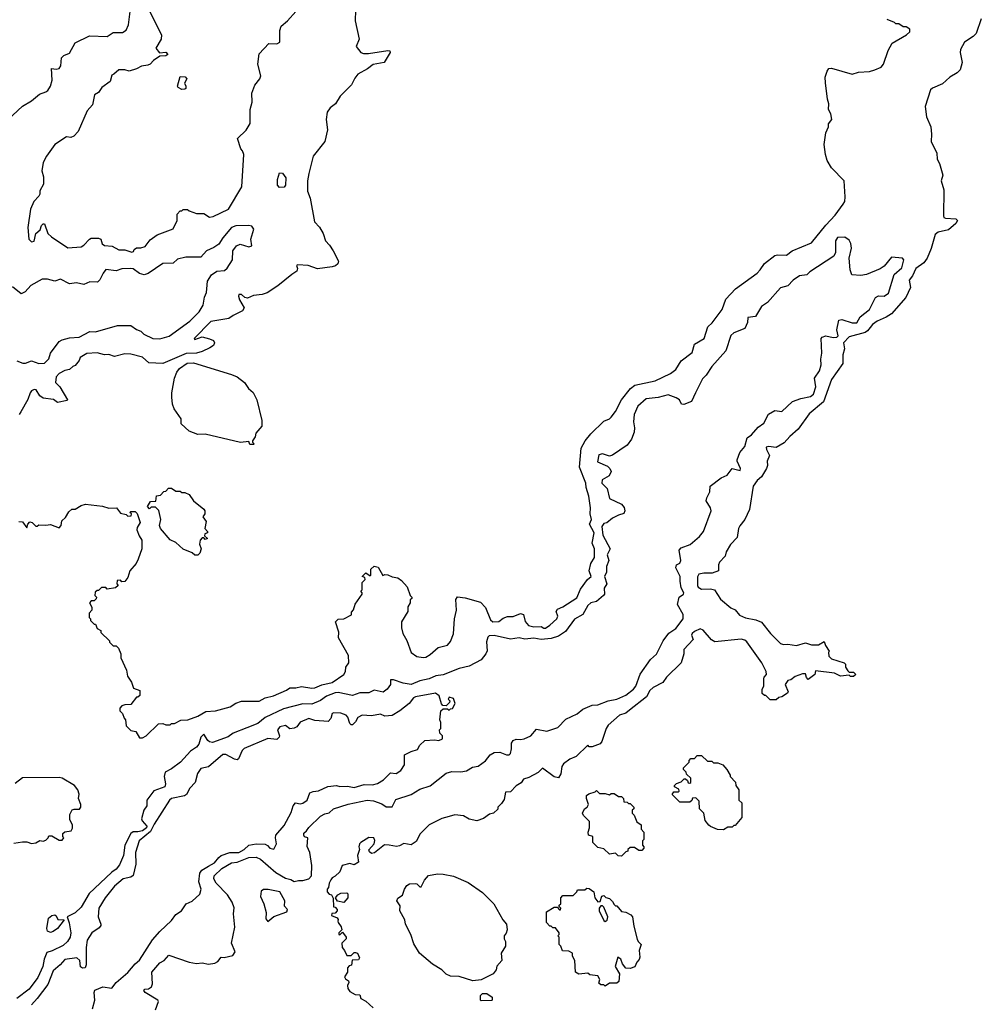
# Model space of a CAD drawing. Extents: x 1861455 to 2058065, y 200073 to 437907.
# Tile 189 of 256: x 1872115 to 1878700, y 324256 to 330999. Entities that reach past the tile are written whole.
import ezdxf

# ---------------------------------------------------------------- set-up
doc = ezdxf.new("R2010")
doc.units = 0

msp = doc.modelspace()

# ---------------------------------------------------------------- linework, layer by layer
at = {"layer": '0CON05XD'}
for points in [[(1872955.6, 331155.6), (1873086.7, 330895), (1873083.3, 330865), (1873047.5, 330805), (1873071.7, 330771.7), (1873115, 330777.5), (1873128.3, 330761.7), (1873115, 330752.5), (1873075, 330750), (1873030.7, 330719.3), (1873007.5, 330695), (1872991.7, 330688.3), (1872948.3, 330681.7), (1872915, 330662), (1872865, 330646.7), (1872835, 330656.7), (1872795, 330656.2), (1872760, 330625), (1872745, 330620), (1872733.8, 330575), (1872678, 330535), (1872655, 330500), (1872626.4, 330483.6), (1872613.6, 330416.4), (1872576.7, 330375), (1872515, 330232.5), (1872485, 330202.5), (1872465, 330192.5), (1872435, 330197.5), (1872356.1, 330143.9), (1872297.5, 330065), (1872275, 330020), (1872266.7, 329965), (1872277, 329923), (1872277, 329873), (1872253, 329827), (1872252.5, 329805), (1872245, 329790), (1872212.5, 329755), (1872188.3, 329701.7), (1872170, 329575), (1872177.5, 329495), (1872195, 329476.7), (1872215, 329483.3), (1872226.2, 329533.8), (1872255, 329560), (1872265, 329590), (1872275, 329600), (1872285, 329600), (1872307.5, 329535), (1872331.7, 329511.7), (1872445, 329437.5), (1872535, 329444.2), (1872553.3, 329455), (1872593, 329497), (1872605, 329502.5), (1872655, 329502.5), (1872670, 329495), (1872680, 329465), (1872695, 329453.8), (1872748.3, 329448.3), (1872795, 329422.5), (1872835, 329423.3), (1872883, 329407), (1872895, 329412.5), (1872900, 329425), (1872914.2, 329435.8), (1872945, 329435.7), (1872975, 329446), (1873008.3, 329491.7), (1873057.5, 329525), (1873165, 329567.5), (1873192.5, 329625), (1873193, 329667), (1873215, 329690), (1873225, 329690), (1873235, 329700), (1873265, 329700), (1873275, 329690), (1873325, 329672.5), (1873375, 329672.5), (1873415, 329646.7), (1873440.7, 329650.7), (1873545, 329701.2), (1873635.8, 329855), (1873650, 330075), (1873641.7, 330101.7), (1873630, 330115), (1873607.5, 330185), (1873665, 330242.5), (1873692.3, 330287.7), (1873694.2, 330385), (1873707.5, 330435), (1873704.5, 330495.5), (1873725, 330551.2), (1873759.4, 330595), (1873766, 330615), (1873746.7, 330695), (1873754.3, 330765), (1873820, 330835), (1873875, 330833.8), (1873895.8, 330844.2), (1873896.2, 330925), (1873906, 330955), (1873949.7, 330990.3), (1874006.9, 331055)], [(1871999.7, 330280.3), (1872134.2, 330405.8), (1872196.8, 330443.2), (1872250.9, 330489.1), (1872295, 330504.5), (1872307.3, 330515), (1872325.8, 330544.2), (1872336.7, 330585), (1872332.5, 330665), (1872365, 330660), (1872385, 330664.3), (1872396.5, 330683.5), (1872402.4, 330737.6), (1872416.9, 330753.1), (1872455, 330770.8), (1872495, 330840), (1872592.4, 330887.6), (1872715, 330884.2), (1872755, 330910.8), (1872818.3, 330911.7), (1872845, 330926.7), (1872860, 330965), (1872872, 331055)], [(1874414.4, 331065), (1874411.4, 330991.4), (1874440, 330865), (1874420, 330815), (1874450, 330775), (1874468.3, 330768.3), (1874503, 330767), (1874635, 330788.8), (1874650, 330785), (1874652.5, 330775), (1874610, 330705), (1874535, 330693.3), (1874497, 330663), (1874431.2, 330625), (1874410.3, 330599.7), (1874386.2, 330553.8), (1874309.2, 330475), (1874276.8, 330423.2), (1874241.2, 330395), (1874220, 330365), (1874214.1, 330315.9), (1874222, 330245), (1874204.5, 330165.5), (1874125.8, 330065), (1874094.3, 329945), (1874086, 329895), (1874086, 329825), (1874103.6, 329776.4), (1874134, 329615), (1874167.3, 329577.3), (1874193.3, 329535), (1874210, 329485), (1874237.5, 329455), (1874262.5, 329415), (1874297.5, 329345), (1874293.6, 329326.4), (1874277.7, 329312.3), (1874255, 329306.2), (1874155, 329293.8), (1874090, 329315), (1874020.7, 329319.3), (1874010, 329315), (1874017.5, 329295), (1874013, 329277), (1873977.5, 329255), (1873883.6, 329176.4), (1873810.7, 329129.3), (1873775, 329118), (1873715, 329111.2), (1873675, 329091.2), (1873656.2, 329096.2), (1873635, 329116.7), (1873615, 329117.5), (1873612.5, 329105), (1873620.5, 329080.5), (1873651.2, 329025), (1873640, 329005), (1873575.9, 328974.1), (1873548, 328952), (1873425, 328931.1), (1873310, 328815), (1873315, 328810), (1873365, 328826.2), (1873414, 328814), (1873441.7, 328801.7), (1873448.8, 328785), (1873441.7, 328768.3), (1873417.7, 328752.3), (1873365, 328726.2), (1873325, 328716.2), (1873255, 328712.5), (1873095, 328644), (1872999.5, 328649.5), (1872955, 328688.8), (1872875, 328708.8), (1872835, 328710), (1872765, 328692), (1872726.4, 328706.4), (1872695, 328703.3), (1872645, 328718), (1872575, 328713.3), (1872530, 328685), (1872522.5, 328665), (1872495, 328630), (1872480, 328625), (1872455, 328602.5), (1872425, 328596.7), (1872385, 328576.2), (1872365, 328553.3), (1872360.6, 328515), (1872388.8, 328485), (1872442.5, 328395), (1872440, 328390), (1872375, 328377.5), (1872347, 328397), (1872275, 328407.1), (1872252.6, 328422.6), (1872226.7, 328465), (1872215, 328466.2), (1872195, 328456.7), (1872186.4, 328443.6), (1872171.7, 328398.3), (1872123, 328313), (1872112.5, 328295)], [(1872855, 327180), (1872835, 327152.5), (1872815, 327150), (1872805, 327160), (1872781.7, 327158.3), (1872780, 327135), (1872790, 327125), (1872771.7, 327108.3), (1872715, 327100), (1872705, 327110), (1872675, 327110), (1872655, 327090), (1872645, 327090), (1872631.7, 327078.3), (1872630, 327055), (1872640, 327045), (1872638.3, 327031.7), (1872625, 327020), (1872605, 327020), (1872592.5, 327005), (1872610, 326975), (1872610, 326955), (1872590, 326935), (1872590, 326905), (1872600, 326895), (1872600, 326885), (1872625, 326860), (1872635, 326860), (1872645, 326830), (1872670, 326815), (1872671.7, 326801.7), (1872730, 326745), (1872730, 326735), (1872755, 326710), (1872775, 326710), (1872792.5, 326695), (1872807.5, 326655), (1872808.3, 326628.3), (1872847.5, 326545), (1872853.3, 326503.3), (1872881.7, 326461.7), (1872895, 326420), (1872937.5, 326405), (1872938.3, 326371.7), (1872925, 326360), (1872915, 326360), (1872875, 326310), (1872835, 326307.5), (1872815, 326300), (1872800, 326285), (1872800, 326265), (1872818.3, 326248.3), (1872830, 326215), (1872840, 326205), (1872843, 326163), (1872875, 326130), (1872910, 326125), (1872935, 326080), (1872955, 326080), (1872980, 326095), (1873065, 326177.5), (1873095, 326180), (1873115, 326170), (1873145, 326170), (1873155, 326180), (1873175, 326180), (1873218.3, 326201.7), (1873267, 326203), (1873335, 326230), (1873389.5, 326260.5), (1873455.5, 326265.5), (1873556.5, 326293.5), (1873595, 326318.6), (1873635, 326331.2), (1873755, 326331.2), (1873795, 326354), (1873851.9, 326368.1), (1873942.7, 326407.3), (1873965, 326423.3), (1874005, 326424), (1874045, 326433.3), (1874115, 326420), (1874135, 326422.5), (1874185, 326443.5), (1874255, 326460), (1874334.2, 326515), (1874345.8, 326535), (1874348, 326565), (1874368, 326595), (1874365.8, 326645), (1874297.5, 326765), (1874300.8, 326805), (1874277.5, 326875), (1874295, 326893.8), (1874335, 326896.7), (1874386.1, 326923.9), (1874388.3, 326941.7), (1874401.7, 326958.3), (1874413, 326997), (1874460, 327065), (1874460, 327075), (1874450, 327085), (1874460, 327095), (1874460, 327145), (1874480, 327165), (1874478.3, 327178.3), (1874460, 327185), (1874485, 327210), (1874515, 327190), (1874520, 327195), (1874520, 327235), (1874543, 327257), (1874569.3, 327249.3), (1874601.7, 327191.7), (1874615, 327200), (1874637, 327197), (1874665, 327182.5), (1874705, 327177.5), (1874729.3, 327159.3), (1874767.5, 327115), (1874790, 327055), (1874800, 327045), (1874800, 327035), (1874790, 327025), (1874790, 327005), (1874773, 326977), (1874772.5, 326945), (1874730, 326875), (1874728.8, 326835), (1874738, 326795), (1874765, 326746.7), (1874795, 326666.2), (1874835, 326638), (1874878.8, 326631.2), (1874895.6, 326634.4), (1874925, 326652.5), (1874980.5, 326699.5), (1875045, 326716.2), (1875065, 326740), (1875086.2, 326793.8), (1875091.5, 326895), (1875105.6, 326955), (1875101.2, 327028.8), (1875113.6, 327046.4), (1875165, 327040), (1875270.5, 327010.5), (1875305, 326973.3), (1875339.4, 326889.4), (1875355, 326875.4), (1875395, 326876.8), (1875425, 326899.6), (1875455, 326911.4), (1875495, 326912.5), (1875545, 326933.3), (1875566, 326925), (1875576.4, 326876.4), (1875600.3, 326850.3), (1875635, 326840.8), (1875685, 326844.3), (1875705, 326831.8), (1875715, 326832.5), (1875745, 326853.5), (1875792.3, 326895), (1875799.5, 326915), (1875788, 326945), (1875798, 326962), (1875835, 326978.8), (1875930, 327040), (1875955, 327098.8), (1876003.3, 327165), (1876028.6, 327185), (1876013.8, 327225), (1876027.1, 327275), (1876050.8, 327315), (1876052, 327375), (1876035.7, 327415), (1876048.1, 327485), (1876017.5, 327545), (1876030.8, 327575), (1876020.4, 327615), (1876023.5, 327655), (1876013.5, 327735), (1875994.3, 327795), (1875992.5, 327825), (1875948.6, 327935), (1875960.6, 328065), (1875987.1, 328115), (1876025, 328162.5), (1876115, 328249.2), (1876154.2, 328265.8), (1876165, 328276.2), (1876195, 328316.2), (1876236.2, 328395), (1876297.3, 328472.7), (1876327, 328497), (1876466, 328526), (1876572.5, 328575), (1876607.7, 328602.3), (1876645, 328662.5), (1876720.5, 328719.5), (1876735, 328776.2), (1876801.2, 328815), (1876826.7, 328895), (1876857.9, 328922.1), (1876925, 329013.8), (1876951.2, 329085), (1877016.7, 329155), (1877165.8, 329264.2), (1877186.7, 329285), (1877215, 329330), (1877285, 329383.3), (1877305, 329388.8), (1877365, 329386.2), (1877404.4, 329415.6), (1877538, 329472), (1877635, 329590.8), (1877699.4, 329660.6), (1877755, 329735.8), (1877765.5, 329755), (1877768.8, 329785), (1877760.8, 329895), (1877674.3, 329985), (1877645, 330033.8), (1877633.2, 330076.8), (1877624.4, 330145), (1877635.7, 330224.3), (1877652.5, 330265), (1877653, 330287), (1877676.7, 330315), (1877670, 330355), (1877652.5, 330385), (1877657, 330423), (1877647.5, 330455), (1877633.6, 330566.4), (1877631.2, 330605), (1877645, 330647.5), (1877656.2, 330663.8), (1877675, 330666.2), (1877815, 330626), (1877859.7, 330640.3), (1877935, 330643.3), (1877971.2, 330655), (1878013.3, 330675), (1878031.2, 330695), (1878062.3, 330787.7), (1878090.5, 330839.5), (1878187.5, 330895), (1878210, 330915), (1878210, 330935), (1878185, 330950), (1878165, 330950), (1878135, 330970), (1878115, 330970), (1878105, 330980), (1878055, 331000)], [(1878700, 331005), (1878663.8, 330905), (1878645, 330883.8), (1878585.8, 330844.2), (1878557.5, 330795), (1878555.8, 330775), (1878569.4, 330705), (1878555.8, 330655), (1878535, 330635.8), (1878484, 330606), (1878435, 330560), (1878365, 330530.8), (1878352.3, 330517.7), (1878316.2, 330405), (1878324.7, 330334.7), (1878353.6, 330265), (1878359.2, 330215), (1878355.7, 330165), (1878395.5, 330085), (1878397.8, 330045), (1878413.8, 330013.8), (1878435.6, 329935), (1878425.6, 329895), (1878444.2, 329835), (1878440, 329655), (1878444.1, 329644.1), (1878455, 329638.8), (1878526.1, 329636.1), (1878537.5, 329625), (1878525, 329602.5), (1878475, 329560), (1878405, 329544.2), (1878385, 329528.8), (1878357.2, 329432.8), (1878329.2, 329365), (1878307.1, 329332.9), (1878251.8, 329295), (1878229.2, 329245), (1878207.1, 329215), (1878215.3, 329165), (1878182.9, 329097.1), (1878085.6, 328985), (1878048.8, 328961.2), (1877987.1, 328935), (1877955, 328911.9), (1877939.1, 328890.9), (1877921.8, 328868.2), (1877903.8, 328856.2), (1877795, 328826.5), (1877756.9, 328785), (1877763.5, 328745), (1877751.1, 328705), (1877752.7, 328645), (1877674.6, 328535.4), (1877618.7, 328381.3), (1877520.3, 328299.7), (1877445, 328193.8), (1877388.8, 328145), (1877349.5, 328100.5), (1877295, 328069.2), (1877243.6, 328076.4), (1877227.5, 328072.5), (1877228.8, 328055), (1877248.8, 328015), (1877232.5, 327975), (1877236.7, 327945), (1877230, 327925), (1877195, 327867.5), (1877166.1, 327843.9), (1877136.7, 327805), (1877113.3, 327645), (1877080, 327575), (1877047, 327533), (1877037.5, 327515), (1877028.3, 327451.7), (1876983.3, 327405), (1876953.3, 327355), (1876946.1, 327323.9), (1876906.1, 327283.9), (1876900, 327265), (1876900, 327225), (1876858, 327208), (1876798.8, 327208.8), (1876765, 327202.5), (1876756.4, 327183.6), (1876756.7, 327125), (1876761.7, 327111.7), (1876785, 327100), (1876845, 327101.2), (1876873.6, 327093.6), (1876915, 327030), (1876985, 326971.2), (1877015, 326956.7), (1877045, 326922), (1877085, 326902.5), (1877155, 326890), (1877195, 326873.3), (1877256.1, 326796.1), (1877325, 326726.7), (1877345, 326720), (1877375, 326722.5), (1877435, 326712.5), (1877495, 326732.5), (1877538.3, 326718.3), (1877585, 326717.5), (1877625, 326740), (1877633, 326713), (1877657.5, 326675), (1877652.5, 326665), (1877655, 326640), (1877675, 326622.5), (1877760, 326595), (1877770, 326585), (1877770, 326565), (1877785, 326540), (1877795, 326530), (1877825, 326530), (1877840, 326515), (1877825, 326500), (1877805, 326500), (1877795, 326510), (1877735, 326503.3), (1877695, 326523.3), (1877565, 326540)], [(1873225, 330520), (1873200, 330535), (1873196.7, 330545), (1873215, 330610), (1873247, 330607), (1873260, 330595), (1873242.5, 330565), (1873252.5, 330545), (1873251.7, 330528.3), (1873245, 330522.5), (1873225, 330520)], [(1873895, 329850), (1873880, 329865), (1873880, 329905), (1873895, 329950), (1873915, 329947.5), (1873937, 329917), (1873936, 329865), (1873925, 329852.5), (1873895, 329850)], [(1872095, 328663.3), (1872137, 328647), (1872155, 328646.7), (1872196.7, 328663.3), (1872245, 328645.6), (1872285, 328646.9), (1872315, 328676), (1872325.5, 328715), (1872385, 328795.8), (1872405, 328807.5), (1872455, 328820), (1872523.3, 328825), (1872595, 328863.5), (1872635, 328860.8), (1872784.6, 328905.4), (1872875, 328905.6), (1872915, 328878), (1872945.4, 328865.4), (1872965.6, 328845.6), (1873026.7, 328815), (1873075, 328812.9), (1873138.1, 328831.9), (1873279.2, 328935), (1873345, 328998), (1873371.9, 329045), (1873381.5, 329098.5), (1873395, 329130), (1873395.4, 329155), (1873401.4, 329208.6), (1873429, 329251), (1873465, 329277.5), (1873518.3, 329281.7), (1873535, 329296.7), (1873572, 329355), (1873575.3, 329415), (1873599.5, 329450.5), (1873625, 329462.7), (1873685, 329442.5), (1873705, 329450), (1873697.5, 329495), (1873717.5, 329565), (1873705, 329584), (1873685, 329590), (1873595, 329587.1), (1873565, 329576), (1873506, 329505), (1873478.7, 329461.3), (1873445, 329438), (1873395, 329416.2), (1873355, 329373.8), (1873253.6, 329373.6), (1873195, 329358), (1873165, 329331.4), (1873095, 329328.6), (1872995, 329261.2), (1872967.7, 329252.3), (1872935, 329260), (1872891.9, 329291.9), (1872875.5, 329295.5), (1872815, 329291.9), (1872775, 329279.6), (1872705, 329288.1), (1872686.9, 329263.1), (1872662.7, 329217.3), (1872647.8, 329202.2), (1872595.9, 329204.1), (1872555, 329185.4), (1872505, 329196.2), (1872455, 329190.4), (1872395, 329222.5), (1872355, 329208.1), (1872305, 329221.9), (1872268.5, 329221.5), (1872192, 329178), (1872152.5, 329135), (1872125, 329122.5), (1872065, 329170)], [(1876645, 327107.1), (1876637.1, 327152.9), (1876638.6, 327185), (1876608.2, 327245), (1876612.9, 327265), (1876635, 327277.3), (1876642.9, 327295), (1876631.1, 327365), (1876645, 327382.5), (1876706.7, 327405), (1876771.2, 327458.8), (1876798, 327495), (1876850.8, 327635), (1876845.7, 327655), (1876816.7, 327705), (1876820, 327725), (1876840.8, 327765), (1876843.3, 327805), (1876917.6, 327862.4), (1876960.5, 327879.5), (1876995, 327924.5), (1877047.8, 327912.2), (1877050.3, 327925), (1877028.2, 327975), (1877028.9, 327985), (1877047.5, 328035), (1877081.4, 328075), (1877095.7, 328134.3), (1877126.2, 328155), (1877171.4, 328208.6), (1877210, 328235), (1877243.2, 328296.8), (1877285, 328322), (1877335, 328316), (1877370.5, 328349.5), (1877406.5, 328383.5), (1877465, 328405.6), (1877531.3, 328418.7), (1877551.4, 328435), (1877566.4, 328485), (1877557.8, 328545), (1877591.9, 328595), (1877602.5, 328635), (1877600.8, 328675), (1877608.8, 328715), (1877603.8, 328815), (1877610, 328825), (1877635, 328834.2), (1877685, 328821.9), (1877710, 328825), (1877718.9, 328835), (1877711.5, 328875), (1877725, 328941.2), (1877745, 328945.8), (1877816.1, 328923.9), (1877847, 328923), (1877871.2, 328965), (1877933.3, 329015), (1877975, 329096.2), (1877995, 329108.8), (1878035, 329106.2), (1878065, 329126.7), (1878103.3, 329255), (1878155, 329300), (1878170, 329355), (1878160, 329365), (1878085, 329373.3), (1878035, 329310), (1878007.7, 329292.3), (1877913.3, 329253.3), (1877875, 329248), (1877812.7, 329252.7), (1877802.5, 329285), (1877796, 329365), (1877810, 329435), (1877806.4, 329466.4), (1877795, 329490), (1877765, 329510), (1877715, 329507.5), (1877701.2, 329485), (1877702, 329405), (1877691.2, 329378.8), (1877525, 329272.5), (1877505, 329252.5), (1877455, 329246), (1877411.2, 329215), (1877375, 329176.7), (1877325, 329163.8), (1877237, 329063), (1877193.8, 329035), (1877153.8, 328966.2), (1877100.7, 328959.3), (1877098, 328925), (1877080, 328885), (1877005, 328853.8), (1876985, 328836.2), (1876949.7, 328730.3), (1876854, 328625), (1876816.7, 328565), (1876789.7, 328540.3), (1876743.8, 328443.8), (1876716.2, 328385), (1876663, 328363), (1876647, 328367), (1876632.5, 328395), (1876610.5, 328410.5), (1876555, 328430), (1876487.4, 328412.6), (1876405, 328401.4), (1876348.7, 328351.3), (1876322.9, 328295), (1876317.5, 328245), (1876326, 328205), (1876323.8, 328175), (1876303.6, 328126.4), (1876273.9, 328086.1), (1876175, 328016.2), (1876155, 328010), (1876105, 328026.7), (1876081.2, 328018.8), (1876071.7, 327971.7), (1876140.5, 327940.5), (1876156.9, 327925), (1876165.4, 327905.4), (1876150.6, 327875), (1876103.2, 327846.8), (1876101.2, 327825), (1876138.2, 327788.2), (1876155, 327720.6), (1876235, 327680.8), (1876255, 327658.8), (1876260, 327635), (1876251.9, 327618.1), (1876215, 327606.5), (1876175.3, 327584.7), (1876135, 327554.4), (1876115, 327547.9), (1876101.4, 327528.6), (1876108.8, 327468.8), (1876158.1, 327375), (1876138.2, 327335), (1876150.4, 327295), (1876133.5, 327255), (1876133.4, 327215), (1876120, 327185), (1876135.3, 327135), (1876117.7, 327105), (1876119.1, 327065), (1876113.2, 327055), (1876065, 327015.5), (1876025, 327004.3), (1876005, 326988.2), (1875970.6, 326925), (1875915, 326892.9), (1875851.9, 326808.1), (1875805, 326776.7), (1875755, 326761.5), (1875685, 326753.6), (1875635, 326762.9), (1875575, 326756.4), (1875535, 326766), (1875475, 326756.2), (1875365, 326782.5), (1875330.5, 326779.5), (1875320.5, 326769.5), (1875312.3, 326737.7), (1875315.9, 326675.9), (1875308, 326655), (1875275, 326615.8), (1875192.5, 326572.5), (1875125, 326555.7), (1875015, 326511.9), (1874965, 326504.4), (1874920, 326485), (1874855, 326470.4), (1874795, 326446.8), (1874740, 326455), (1874675, 326478), (1874655, 326477.5), (1874654, 326445), (1874631.4, 326415), (1874605, 326394.3), (1874542.7, 326407.3), (1874505, 326390), (1874445, 326388), (1874395, 326371.1), (1874295, 326390.5), (1874275, 326388.8), (1874215, 326367.1), (1874175, 326335.5), (1874115, 326312.1), (1874055, 326313.5), (1873921.7, 326278.3), (1873795, 326221.1), (1873745, 326179.2), (1873669.3, 326149.3), (1873577.4, 326112.6), (1873541.6, 326088.4), (1873435, 326047.8), (1873415, 326052.5), (1873403.4, 326063.4), (1873375, 326106.7), (1873356.2, 326085), (1873341.7, 326038.3), (1873325, 326016.7), (1873285, 325990), (1873216.7, 325915), (1873155, 325868.8), (1873111.2, 325845), (1873104.4, 325815), (1873114.2, 325765), (1873108, 325745), (1873033, 325717), (1872985.7, 325655), (1872986.7, 325615), (1872965.5, 325585), (1872950, 325525), (1872953, 325513), (1872985, 325476.9), (1872984, 325465), (1872955, 325444.8), (1872925, 325436.2), (1872892.3, 325437.7), (1872875.3, 325424.7), (1872834.6, 325345), (1872825.4, 325275), (1872798.8, 325211.2), (1872775, 325180.8), (1872745, 325160), (1872666.9, 325085), (1872591.2, 325015), (1872535, 324920), (1872495, 324883.3), (1872440, 324855), (1872454.1, 324814.1), (1872465.7, 324745), (1872460, 324715), (1872442.9, 324685), (1872411.8, 324658.2), (1872338.1, 324621.9), (1872299.8, 324610.2), (1872281.8, 324565), (1872273.5, 324515), (1872239.5, 324440.5), (1872180.4, 324359.6), (1872095, 324295.8)], [(1873715, 328090), (1873690, 328090), (1873685, 328110), (1873627, 328103), (1873385, 328160), (1873335, 328157.5), (1873275, 328180), (1873221.7, 328231.7), (1873220, 328265), (1873173.9, 328333.9), (1873162.5, 328365), (1873156.2, 328415), (1873156.4, 328443.6), (1873175.9, 328544.1), (1873191.2, 328585), (1873210.3, 328609.7), (1873262.3, 328647.7), (1873305, 328648.8), (1873565, 328570), (1873605, 328552.5), (1873655, 328513.3), (1873682.5, 328472.5), (1873713.3, 328445), (1873740, 328395), (1873772.5, 328255), (1873772.5, 328215), (1873733, 328167), (1873727, 328143), (1873710, 328115), (1873710, 328105), (1873720, 328095), (1873715, 328090)], [(1873335, 327332.5), (1873315, 327332.5), (1873297, 327347), (1873235, 327372.5), (1873185, 327417.5), (1873145, 327437.5), (1873080, 327515), (1873072.5, 327535), (1873082.5, 327575), (1873068.3, 327638.3), (1873045, 327660), (1873015, 327660), (1873005, 327650), (1872990, 327665), (1873011.7, 327698.3), (1873048.3, 327701.7), (1873051.7, 327738.3), (1873078.3, 327741.7), (1873101.7, 327768.3), (1873115, 327770), (1873135, 327790), (1873155, 327790), (1873185, 327770), (1873215, 327770), (1873225, 327760), (1873245, 327760), (1873275, 327747.5), (1873304.1, 327704.1), (1873375, 327647.5), (1873382.5, 327635), (1873382.5, 327615), (1873370, 327595), (1873391.7, 327561.7), (1873382.5, 327515), (1873400, 327495), (1873400, 327485), (1873381.7, 327478.3), (1873380, 327465), (1873400, 327445), (1873385, 327440), (1873375, 327450), (1873365, 327450), (1873350, 327435), (1873347, 327407), (1873357.5, 327375), (1873347.5, 327345), (1873335, 327332.5)], [(1872108.3, 327561.7), (1872135, 327560), (1872165, 327520), (1872170, 327545), (1872185, 327560), (1872200, 327555), (1872225, 327530), (1872235, 327530), (1872245, 327540), (1872295, 327537.5), (1872325, 327542.5), (1872385, 327520), (1872400, 327535), (1872403, 327567), (1872429.3, 327590.7), (1872450.7, 327629.3), (1872473, 327647), (1872495, 327647.5), (1872535, 327672.5), (1872565, 327680), (1872683, 327667), (1872726.4, 327653.6), (1872777, 327657), (1872805, 327620), (1872845, 327610), (1872855, 327600), (1872878.3, 327601.7), (1872880, 327615), (1872870, 327625), (1872875, 327630), (1872905, 327630), (1872918.3, 327618.3), (1872940, 327555), (1872918.3, 327521.7), (1872917.5, 327505), (1872933.3, 327463.3), (1872952.5, 327435), (1872952.5, 327375), (1872926.7, 327303.3), (1872912.5, 327275), (1872870, 327225), (1872855, 327180)], [(1873045, 324218.8), (1873065.3, 324275), (1873060, 324285), (1872975, 324335.7), (1872965, 324350), (1872971.2, 324358.8), (1872997.3, 324362.7), (1873018, 324375), (1873023.3, 324395), (1873019.2, 324475), (1873075, 324540), (1873105, 324556.2), (1873137, 324593), (1873275, 324543.3), (1873325, 324535.4), (1873365, 324540.9), (1873408.7, 324531.3), (1873451.7, 324538.3), (1873470.8, 324549.2), (1873495, 324578), (1873516.1, 324576.1), (1873575, 324590.9), (1873590.8, 324615), (1873566.2, 324675), (1873587.5, 324785), (1873580, 324875), (1873583.9, 324916.1), (1873570.8, 324955), (1873537.5, 325005), (1873460, 325085), (1873444.3, 325114.3), (1873445.8, 325135), (1873498.6, 325185), (1873565, 325224.5), (1873605, 325230.4), (1873685, 325260.5), (1873735, 325264.4), (1873765, 325250), (1873868.6, 325158.6), (1873935, 325118.8), (1873970.9, 325110.8), (1873995, 325097.3), (1874025, 325104.5), (1874055, 325103.3), (1874095, 325115.6), (1874113.4, 325136.6), (1874116.3, 325206.3), (1874102.5, 325295), (1874083, 325337), (1874087, 325397), (1874065, 325402.5), (1874060, 325415), (1874061.7, 325428.3), (1874080, 325445), (1874094.1, 325465.9), (1874175, 325543.8), (1874205, 325560), (1874235, 325566.7), (1874264.4, 325595.6), (1874365, 325627.1), (1874495, 325654.1), (1874538.2, 325648.2), (1874595, 325628.1), (1874625, 325609.1), (1874665, 325609.2), (1874691.5, 325658.5), (1874795, 325693.1), (1874855, 325730), (1874925, 325752.5), (1875035, 325838), (1875075, 325849.2), (1875135, 325848), (1875174.1, 325855.9), (1875215, 325880), (1875255, 325887.1), (1875305, 325924.3), (1875336.7, 325965), (1875365, 325979.7), (1875403.3, 325983.3), (1875448, 325965), (1875466.3, 325963.7), (1875475.5, 325974.5), (1875483.8, 326005), (1875482.8, 326045), (1875495, 326062.5), (1875515, 326072.1), (1875545, 326069.5), (1875570, 326075), (1875614.5, 326095.5), (1875655, 326140), (1875725, 326127.5), (1875799.5, 326150.5), (1875855, 326208.9), (1875932, 326245), (1875972.4, 326277.6), (1876035, 326305.5), (1876075, 326307.8), (1876145, 326334.5), (1876205, 326345.4), (1876265, 326372.1), (1876317.3, 326415), (1876333.3, 326435), (1876363.8, 326516.2), (1876435, 326618), (1876476.3, 326653.7), (1876521.5, 326745), (1876561.3, 326798.7), (1876609.3, 326830.7), (1876657.3, 326895), (1876658.6, 326925), (1876620.4, 326995), (1876631.9, 327045), (1876661.4, 327065), (1876662.2, 327075), (1876645, 327107.1)], [(1877565, 326540), (1877560, 326515), (1877515, 326480), (1877503, 326493), (1877495, 326520), (1877475, 326520), (1877425, 326500), (1877395, 326477.5), (1877375, 326472.5), (1877357.5, 326445), (1877377.5, 326395), (1877373, 326387), (1877335, 326362.5), (1877313, 326357), (1877295, 326340), (1877255, 326340), (1877225, 326370), (1877215, 326370), (1877200, 326385), (1877200, 326415), (1877210, 326435), (1877210, 326485), (1877213, 326497), (1877230, 326515), (1877227.5, 326535), (1877196.7, 326595), (1877095, 326738), (1877079.8, 326749.8), (1877055, 326755.5), (1876875, 326738.8), (1876852.3, 326752.3), (1876795, 326817.5), (1876775, 326826.7), (1876735, 326809.2), (1876719.2, 326795), (1876716, 326785), (1876726.4, 326753.6), (1876663.9, 326686.1), (1876663.8, 326655), (1876643.8, 326595), (1876545, 326496.7), (1876519.3, 326460.7), (1876452.5, 326425), (1876431.2, 326405), (1876408, 326362), (1876290.7, 326269.3), (1876265, 326250), (1876223.3, 326235), (1876145, 326166.7), (1876130, 326145), (1876102.5, 326055), (1876089.3, 326040.7), (1876035, 326020), (1876015, 326020), (1876005, 326030), (1875925, 325953.3), (1875882.5, 325935), (1875838.3, 325901.7), (1875826.7, 325885), (1875820, 325835), (1875805, 325807.5), (1875775, 325813.8), (1875695, 325872.5), (1875665, 325842.5), (1875601.7, 325808.3), (1875565, 325797.5), (1875548, 325772), (1875515, 325752.5), (1875475, 325710), (1875441.7, 325708.3), (1875431.7, 325658.3), (1875415, 325630), (1875390, 325605), (1875388.3, 325591.7), (1875360, 325565), (1875333, 325557), (1875291.7, 325528.3), (1875245, 325512.5), (1875193.6, 325523.6), (1875155, 325547.5), (1875095, 325552.5), (1875055, 325542.5), (1875005, 325527.5), (1874920, 325485), (1874857, 325423), (1874829.3, 325370.7), (1874795, 325347.5), (1874745, 325356.7), (1874715, 325340), (1874695, 325336.7), (1874645, 325346.7), (1874613, 325347), (1874545, 325293.8), (1874525, 325288.8), (1874509.3, 325299.3), (1874507, 325313), (1874543.3, 325355), (1874546.7, 325376.7), (1874540, 325395), (1874505, 325398.8), (1874450, 325365), (1874442.5, 325355), (1874437.5, 325335), (1874442.5, 325315), (1874427.5, 325275), (1874435, 325230), (1874405, 325210), (1874375, 325220), (1874323.3, 325206.7), (1874307.7, 325162.3), (1874276.4, 325133.6), (1874255, 325122.5), (1874245, 325107.5), (1874233.3, 325085), (1874230, 325055), (1874220, 325045), (1874220, 325025), (1874235, 325010), (1874250, 325005), (1874261.7, 324981.7), (1874263, 324923), (1874275, 324920), (1874290, 324905), (1874290, 324895), (1874275, 324880), (1874251.7, 324878.3), (1874250, 324865), (1874288.3, 324848.3), (1874296.7, 324836.7), (1874292.5, 324825), (1874296.7, 324815), (1874317, 324787), (1874320, 324765), (1874300, 324745), (1874300, 324735), (1874308.3, 324731.7), (1874325, 324750), (1874350, 324715), (1874350, 324705), (1874320, 324675), (1874322.5, 324645), (1874340, 324625), (1874355, 324590), (1874385, 324590), (1874405, 324610), (1874415, 324610), (1874427.5, 324605), (1874442.5, 324575), (1874435, 324560), (1874391.7, 324558.3), (1874387, 324523), (1874371.7, 324518.3), (1874360, 324505), (1874360, 324475), (1874340, 324445), (1874345, 324430), (1874367, 324417), (1874370, 324405), (1874360, 324385), (1874362.5, 324365), (1874375, 324342.5), (1874413, 324323), (1874445, 324320), (1874450, 324295), (1874485, 324277.5), (1874535, 324232.5)], [(1872613.7, 324223.7), (1872630.2, 324285), (1872624, 324336), (1872628.5, 324351.5), (1872685, 324375.7), (1872745, 324366.2), (1872776.2, 324405), (1872855, 324473.8), (1872905.9, 324534.1), (1872935, 324557.5), (1873023.7, 324696.3), (1873075.4, 324754.6), (1873155, 324829.4), (1873185, 324871.1), (1873223.8, 324896.2), (1873256, 324945), (1873295, 324963.3), (1873349.2, 325010.8), (1873358.5, 325045), (1873342.1, 325095), (1873348.2, 325155), (1873362.9, 325175), (1873408.8, 325201.2), (1873450, 325225), (1873477.8, 325262.2), (1873495.3, 325274.7), (1873554.4, 325294.4), (1873615, 325296.1), (1873651.1, 325315), (1873685, 325346.7), (1873735, 325354.7), (1873795, 325351.9), (1873812.9, 325342.9), (1873827.5, 325325), (1873855, 325317.5), (1873873.8, 325355), (1873866, 325395), (1873868.8, 325415), (1873925, 325480), (1873975, 325570), (1873986.7, 325615), (1874003.9, 325636.1), (1874035, 325628.8), (1874055, 325633.8), (1874083.3, 325655), (1874102.5, 325705), (1874125, 325714), (1874162.3, 325717.7), (1874225, 325747.5), (1874285, 325753.3), (1874307.7, 325747.7), (1874360.5, 325750.5), (1874405, 325741.2), (1874475, 325762), (1874531.2, 325758.8), (1874565, 325768.6), (1874606.4, 325793.6), (1874655, 325840), (1874693, 325837), (1874725, 325856.7), (1874750, 325895), (1874750, 325965), (1874795, 325987.5), (1874838.3, 326001.7), (1874855, 326030), (1874888.3, 326061.7), (1874955, 326067.5), (1874985, 326062.5), (1875010, 326075), (1875010, 326095), (1874993, 326113), (1874990, 326135), (1875000, 326145), (1875000, 326185), (1874992.5, 326205), (1875000, 326265), (1875015, 326280), (1875045, 326280), (1875055, 326270), (1875065, 326280), (1875078.3, 326281.7), (1875096.7, 326315), (1875085, 326350), (1875055, 326360), (1875050, 326345), (1875060, 326335), (1875058.3, 326321.7), (1875035, 326300), (1875011.7, 326301.7), (1875003, 326313), (1874988.3, 326368.3), (1874963, 326387), (1874825, 326362.5), (1874812.5, 326355), (1874783, 326317), (1874717.5, 326265), (1874665, 326233.3), (1874615, 326229.2), (1874585, 326242.5), (1874525, 326232.5), (1874460, 326235), (1874430.7, 326219.3), (1874415, 326190), (1874395, 326170), (1874385, 326170), (1874375, 326180), (1874361.7, 326221.7), (1874350, 326235), (1874315, 326250), (1874267, 326253), (1874255, 326247.5), (1874245.9, 326214.1), (1874226.4, 326193.6), (1874135, 326200), (1874095, 326212.5), (1874035, 326188), (1874013, 326157), (1873995, 326147.5), (1873965, 326142.5), (1873935, 326166), (1873897.5, 326155), (1873880, 326135), (1873893.3, 326095), (1873892.5, 326085), (1873875, 326070), (1873815, 326075.8), (1873651.7, 326008.3), (1873637.5, 325995), (1873613.8, 325936.2), (1873605, 325930), (1873585, 325933.8), (1873527.3, 325967.3), (1873505, 325967.5), (1873406.8, 325883.2), (1873355, 325870.8), (1873333, 325837), (1873316, 325775), (1873280.7, 325735), (1873257.2, 325692.8), (1873244.5, 325684.5), (1873155.4, 325664.6), (1873140.8, 325655), (1873035, 325489.4), (1873011, 325439), (1872933.1, 325375), (1872907.8, 325295), (1872911.1, 325215), (1872891.7, 325138.3), (1872875, 325125.6), (1872824.7, 325115.3), (1872764.1, 325065.9), (1872700.6, 324985), (1872656.5, 324915), (1872652.5, 324855), (1872671.2, 324805), (1872670, 324795), (1872659.4, 324780.6), (1872608.6, 324745), (1872577.1, 324695), (1872569.2, 324645), (1872571.2, 324525), (1872563.8, 324506.2), (1872545, 324504.2), (1872531.9, 324511.9), (1872526.7, 324556.7), (1872506.2, 324575), (1872425, 324563.5), (1872392.9, 324525), (1872343.8, 324485), (1872308.2, 324391.8), (1872235.5, 324295), (1872195, 324253.3)], [(1876935, 325450), (1876893, 325453), (1876845, 325472.5), (1876833.6, 325483.6), (1876810, 325515), (1876800, 325565), (1876770, 325595), (1876767, 325647), (1876745, 325670), (1876721.7, 325668.3), (1876718.3, 325651.7), (1876705, 325640), (1876635, 325640), (1876583, 325693), (1876595, 325710), (1876625, 325710), (1876630, 325715), (1876628.3, 325728.3), (1876600, 325745), (1876600, 325755), (1876611.7, 325768.3), (1876645, 325780), (1876665, 325800), (1876675, 325800), (1876688.3, 325788.3), (1876691.7, 325771.7), (1876705, 325770), (1876710, 325775), (1876710, 325805), (1876681.7, 325831.7), (1876680, 325845), (1876660, 325865), (1876660, 325875), (1876700, 325915), (1876700, 325925), (1876711.7, 325938.3), (1876735, 325940), (1876755, 325960), (1876785, 325960), (1876825, 325920), (1876855, 325920), (1876865, 325910), (1876895, 325910), (1876930, 325895), (1876957.5, 325865), (1876980, 325825), (1876980, 325815), (1877017, 325777), (1877020, 325755), (1877040, 325725), (1877040, 325655), (1877060, 325635), (1877060, 325535), (1877015, 325480), (1877005, 325480), (1876995, 325470), (1876965, 325470), (1876935, 325450)], [(1872195, 325357.5), (1872225, 325362.5), (1872253, 325377), (1872275, 325373.3), (1872295, 325380), (1872310, 325395), (1872315, 325410), (1872335, 325410), (1872385, 325380), (1872405, 325380), (1872417.5, 325395), (1872410, 325405), (1872410, 325425), (1872423, 325437), (1872467.5, 325445), (1872477, 325463), (1872477.5, 325485), (1872458.3, 325518.3), (1872457.5, 325555), (1872475, 325587.5), (1872487, 325593), (1872525, 325592.5), (1872533, 325607), (1872533.3, 325625), (1872516.7, 325665), (1872522.5, 325695), (1872512.5, 325725), (1872490, 325755), (1872405, 325803.8), (1872385, 325808.8), (1872135, 325806.2), (1872085, 325767.5)], [(1876235, 325270), (1876213, 325273), (1876195, 325290), (1876153, 325283), (1876115, 325320), (1876075, 325330), (1876040, 325365), (1876040, 325405), (1876010, 325415), (1876007.5, 325435), (1876017.5, 325465), (1876017, 325507), (1875975, 325550), (1875970, 325565), (1875982.5, 325595), (1876000, 325605), (1876010, 325625), (1875997.5, 325665), (1875997.5, 325685), (1876013, 325697), (1876055, 325710), (1876065, 325720), (1876085, 325700), (1876125, 325700), (1876155, 325690), (1876165, 325700), (1876185, 325700), (1876215, 325680), (1876235, 325680), (1876250, 325665), (1876251.7, 325641.7), (1876275, 325640), (1876285, 325630), (1876295, 325630), (1876320, 325605), (1876320, 325595), (1876310, 325585), (1876310, 325565), (1876321.7, 325551.7), (1876340, 325505), (1876370, 325485), (1876370, 325455), (1876390, 325435), (1876390, 325385), (1876380, 325375), (1876380, 325345), (1876390, 325335), (1876390, 325325), (1876375, 325310), (1876355, 325310), (1876325, 325330), (1876295, 325330), (1876280, 325315), (1876280, 325305), (1876265, 325300), (1876235, 325270)], [(1872075, 325360), (1872135, 325367.5), (1872165, 325367.5), (1872195, 325357.5)], [(1875217, 324417), (1875125, 324446.7), (1875065, 324447.5), (1875035, 324462.5), (1875005, 324492.5), (1874941.7, 324531.7), (1874852.5, 324605), (1874815, 324670), (1874793.3, 324735), (1874757.5, 324805), (1874752.5, 324835), (1874717.5, 324895), (1874719.3, 324929.3), (1874697.5, 324965), (1874705, 324982.5), (1874737, 325003), (1874750, 325045), (1874765, 325070), (1874785, 325080), (1874825, 325082.5), (1874835, 325080), (1874855, 325060), (1874865, 325060), (1874887.5, 325105), (1874915, 325137.5), (1874975, 325150), (1875015, 325147.5), (1875085, 325132.5), (1875185, 325090), (1875285, 325022.5), (1875362.5, 324945), (1875422.5, 324835), (1875447.5, 324805), (1875452.5, 324765), (1875447, 324743), (1875432.5, 324725), (1875433.6, 324703.6), (1875442.5, 324685), (1875442.5, 324655), (1875413, 324607), (1875417.5, 324555), (1875383, 324517), (1875377, 324493), (1875357.5, 324465), (1875275, 324423.3), (1875217, 324417)], [(1873815, 324822.5), (1873855, 324857.5), (1873945, 324890), (1873950, 324905), (1873928.3, 324928.3), (1873930, 324965), (1873896.7, 325025), (1873817.5, 325042.5), (1873785, 325042.5), (1873768.3, 325031.7), (1873764, 324995), (1873786.2, 324945), (1873803.3, 324885), (1873800.7, 324840.7), (1873815, 324822.5)], [(1876125, 324380), (1876115, 324390), (1876095, 324390), (1876081.7, 324401.7), (1876087.5, 324425), (1876075, 324450), (1876018.3, 324458.3), (1876005, 324470), (1875945, 324462.5), (1875920, 324475), (1875917.5, 324555), (1875900, 324585), (1875900, 324605), (1875875, 324620), (1875831.7, 324621.7), (1875820, 324655), (1875810, 324665), (1875810, 324715), (1875800, 324725), (1875810, 324735), (1875810, 324745), (1875785, 324780), (1875765, 324780), (1875755, 324790), (1875745, 324790), (1875722.5, 324815), (1875721.7, 324888.3), (1875775, 324920), (1875795, 324920), (1875811.7, 324901.7), (1875818.3, 324901.7), (1875820, 324915), (1875810, 324925), (1875810, 324935), (1875820, 324945), (1875820, 324985), (1875835, 325000), (1875905, 325000), (1875930, 325025), (1875935, 325040), (1875985, 325040), (1875998.3, 325051.7), (1876015, 325050), (1876047.5, 325025), (1876054.1, 324984.1), (1876075, 324957.5), (1876090, 324960), (1876102.5, 324997.5), (1876115, 325000), (1876128.3, 324988.3), (1876155, 324980), (1876175, 324960), (1876185, 324940), (1876195, 324930), (1876205, 324930), (1876235, 324892.5), (1876265, 324887.5), (1876299.3, 324869.3), (1876312.5, 324855), (1876320.7, 324790.7), (1876343, 324703), (1876350, 324685), (1876370, 324665), (1876357.5, 324625), (1876361.7, 324578.3), (1876357, 324563), (1876340, 324545), (1876328.3, 324511.7), (1876295, 324500), (1876265, 324502.5), (1876243, 324533), (1876232.5, 324565), (1876211.7, 324578.3), (1876193.3, 324515), (1876223.3, 324465), (1876217, 324413), (1876205, 324400), (1876155, 324400), (1876125, 324380)], [(1874335, 324952.5), (1874291.7, 324961.7), (1874277.5, 324985), (1874293.6, 325006.4), (1874313, 325017), (1874355, 325020), (1874361.7, 325011.7), (1874362.5, 324985), (1874335, 324952.5)], [(1876125, 324822.5), (1876137, 324833), (1876143.3, 324855), (1876115, 324920), (1876105, 324930), (1876095, 324930), (1876082.5, 324915), (1876082.5, 324895), (1876115, 324830), (1876125, 324822.5)], [(1872325, 324747.5), (1872305, 324757.5), (1872301.2, 324775), (1872311.2, 324845), (1872335, 324863.8), (1872355, 324868), (1872365, 324862.5), (1872376.4, 324836.4), (1872420, 324835), (1872373.3, 324775), (1872345, 324754), (1872325, 324747.5)], [(1875275, 324280), (1875270, 324285), (1875270, 324315), (1875285, 324330), (1875315, 324330), (1875350, 324305), (1875350, 324285), (1875345, 324282.5), (1875275, 324280)]]:
    msp.add_lwpolyline(points, dxfattribs=at)

doc.saveas('drawing.dxf')
